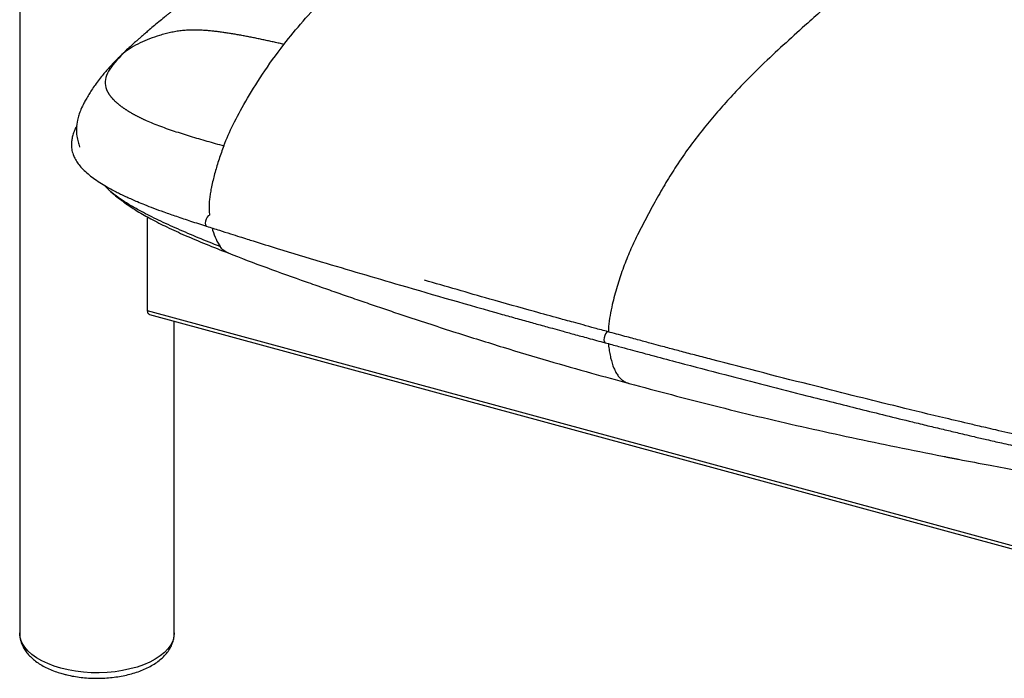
# Paper-space layout '_Trimetric' of a CAD drawing. Header units: millimetres. Extents: x -437 to 644, y -96 to 907.
# Tile 1 of 14: x -329 to 104, y 65 to 354. Entities that reach past the tile are written whole.
import ezdxf

# ---------------------------------------------------------------- set-up
doc = ezdxf.new("R2010")
doc.units = ezdxf.units.MM

psp = doc.layouts.new('_Trimetric')

# ---------------------------------------------------------------- linework, layer by layer
at = {"color": 7, "linetype": 'Continuous', "lineweight": 25}
for p, q in [((-329.4, 415.92), (-329.4, 84.57)), ((-283.84, 339.62), (-285.48, 337.97)), ((-292.42, 281.77), (-290.04, 279.44)), ((-273.27, 267.73), (-273.27, 226.42)), ((-273.27, 226.42), (261.4, 81.11)), ((-272.22, 224.78), (261.4, 79.75)), ((-261.4, 84.57), (-261.4, 221.83))]:
    psp.add_line(p, q, dxfattribs=at)
at = {"color": 7, "linetype": 'Continuous', "lineweight": 25, "flags": 128}
for points in [[(-245.93, 268.36), (-246.42, 268.11), (-246.94, 267.53), (-247.37, 266.71), (-247.66, 265.78), (-247.75, 264.88), (-247.64, 264.14), (-247.34, 263.67), (-247.17, 263.58)], [(-70.53, 217.13), (-70.75, 217.13), (-71.19, 216.86), (-71.64, 216.26), (-72.02, 215.43), (-72.27, 214.48), (-72.36, 213.58), (-72.27, 212.84), (-72.02, 212.39), (-71.85, 212.3)], [(-311.26, 69.08), (-314.27, 70), (-317.08, 71.08), (-319.66, 72.3), (-321.98, 73.65), (-324.02, 75.11), (-325.75, 76.68), (-327.17, 78.33), (-328.24, 80.05), (-328.97, 81.81), (-329.34, 83.6), (-329.4, 84.57)], [(-261.4, 84.57), (-261.56, 82.83), (-262.09, 81.05), (-262.97, 79.3), (-264.19, 77.62), (-265.74, 76), (-267.61, 74.47), (-269.77, 73.06), (-272.21, 71.76), (-274.89, 70.6), (-277.78, 69.59), (-280.87, 68.74), (-284.11, 68.05), (-287.46, 67.54), (-290.9, 67.21), (-294.39, 67.06), (-297.89, 67.1), (-301.37, 67.33), (-304.78, 67.74), (-308.09, 68.32), (-311.26, 69.08)]]:
    psp.add_lwpolyline(points, dxfattribs=at)
at = {"color": 7, "linetype": 'Continuous', "lineweight": 25}
for points, knots in [([(-213.13, 343.59), (-207.88, 350.34), (-201.79, 357.29), (-194, 365.56), (-192.44, 367.19), (-189.31, 370.4), (-187.75, 371.98), (-183.1, 376.6), (-180.05, 379.55), (-174.18, 385.12), (-171.35, 387.74), (-168.05, 390.76), (-167.4, 391.35), (-166.13, 392.51), (-165.51, 393.08), (-163.67, 394.74), (-162.49, 395.8), (-156.71, 400.95), (-152.49, 404.6), (-142.24, 413.14), (-136.22, 418.03), (-128.44, 424.13), (-126.87, 425.36), (-123.73, 427.78), (-122.16, 428.98), (-117.46, 432.55), (-111.19, 437.21), (-104.93, 441.75), (-98.66, 446.24), (-95.53, 448.47), (-86.11, 455.1), (-79.82, 459.43), (-67.2, 467.65), (-60.88, 471.55), (-53.33, 475.91), (-51.84, 476.76), (-48.9, 478.39), (-47.46, 479.18), (-43.18, 481.46), (-40.4, 482.88), (-34.83, 485.63), (-32.03, 486.96), (-28.43, 488.65), (-27.53, 489.07), (-26.56, 489.52), (-26.32, 489.63), (-26.26, 489.66), (-26.25, 489.66), (-26.24, 489.67), (-26.24, 489.67), (-26.24, 489.67), (-26.22, 489.67), (-26.16, 489.7), (-25.92, 489.81), (-24.95, 490.26), (-24.02, 490.69), (-20.27, 492.41), (-17.23, 493.79), (-11.49, 496.38), (-8.79, 497.59), (-5.9, 498.89), (-5.34, 499.14), (-4.29, 499.61), (-3.79, 499.84), (-2.37, 500.47), (-1.52, 500.85), (0.76, 501.83), (1.97, 502.31), (4.19, 503), (5.2, 503.2), (6.33, 503.31)], [0, 0, 0, 0, 0.0625, 0.0625, 0.078125, 0.078125, 0.09375, 0.09375, 0.125, 0.125, 0.15625, 0.15625, 0.164062, 0.164062, 0.171875, 0.171875, 0.1875, 0.1875, 0.25, 0.25, 0.3125, 0.3125, 0.328125, 0.328125, 0.34375, 0.34375, 0.375, 0.40625, 0.40625, 0.4375, 0.4375, 0.5, 0.5, 0.5625, 0.5625, 0.578125, 0.578125, 0.59375, 0.59375, 0.625, 0.625, 0.65625, 0.65625, 0.664062, 0.666016, 0.666504, 0.666626, 0.666656, 0.666656, 0.666687, 0.666687, 0.666748, 0.666992, 0.667969, 0.671875, 0.6875, 0.6875, 0.75, 0.75, 0.8125, 0.8125, 0.828125, 0.828125, 0.84375, 0.84375, 0.875, 0.875, 0.9375, 0.9375, 1, 1, 1, 1]), ([(-64.37, 499.89), (-64.59, 499.57), (-65.24, 498.65), (-66.1, 497.56), (-66.86, 496.63), (-67.28, 496.14), (-67.42, 495.98), (-67.17, 496.27), (-67.16, 496.29), (-67.38, 496.08), (-68.13, 495.41), (-68.93, 494.75), (-69.06, 494.68), (-69.93, 494), (-71.48, 492.85), (-73.33, 491.54), (-75.22, 490.24), (-77.3, 488.84), (-79.7, 487.25), (-82.45, 485.48), (-85.3, 483.65), (-88, 481.93), (-90.86, 480.12), (-94.18, 478.01), (-98.07, 475.54), (-102.05, 473.01), (-106.03, 470.48), (-109.8, 468.09), (-113.5, 465.75), (-117.24, 463.39), (-121.19, 460.91), (-125.28, 458.35), (-128.8, 456.12), (-131.62, 454.32), (-133.8, 452.92), (-136.13, 451.41), (-138.78, 449.67), (-141.65, 447.76), (-144.43, 445.89), (-146.87, 444.22), (-149.01, 442.74), (-151.03, 441.33), (-153.09, 439.89), (-155.69, 438.05), (-158.93, 435.75), (-162.81, 432.96), (-166.81, 430.06), (-170.74, 427.21), (-174.5, 424.45), (-178.11, 421.79), (-181.66, 419.17), (-185.26, 416.5), (-189.08, 413.65), (-193.14, 410.62), (-196.99, 407.74), (-200.41, 405.18), (-203.27, 403.04), (-205.81, 401.14), (-208.05, 399.46), (-210.05, 397.97), (-212.04, 396.47), (-214.3, 394.79), (-217.02, 392.76), (-220.16, 390.43), (-223.47, 387.97), (-227.19, 385.2), (-231.16, 382.24), (-235.39, 379.06), (-239.48, 375.99), (-243.42, 373.01), (-247.27, 370.07), (-251.16, 367.08), (-255.28, 363.88), (-258.5, 361.34), (-260.59, 359.68), (-261.57, 358.89), (-262.43, 358.21), (-263.41, 357.42), (-264.56, 356.49), (-266.2, 355.16), (-268.25, 353.47), (-270.62, 351.5), (-272.67, 349.76), (-274.37, 348.3), (-275.73, 347.12), (-277, 346.01), (-278.22, 344.92), (-279.62, 343.66), (-281.4, 342.03), (-283.36, 340.19), (-284.69, 338.88), (-285.3, 338.29)], [0, 0, 0, 0, 0.004005, 0.01151, 0.016877, 0.020979, 0.028727, 0.037521, 0.045526, 0.05265, 0.059187, 0.066085, 0.074258, 0.08344, 0.098495, 0.110437, 0.121714, 0.1332, 0.14613, 0.160505, 0.17555, 0.188988, 0.200595, 0.217603, 0.235055, 0.255338, 0.273611, 0.291134, 0.308675, 0.326284, 0.344433, 0.363239, 0.38129, 0.390662, 0.39921, 0.408431, 0.419046, 0.431033, 0.442556, 0.452012, 0.460133, 0.46802, 0.476218, 0.48484, 0.499301, 0.515513, 0.532261, 0.548212, 0.563361, 0.578143, 0.592268, 0.606587, 0.621823, 0.638423, 0.655205, 0.667797, 0.679064, 0.689043, 0.697844, 0.705508, 0.712665, 0.721533, 0.732458, 0.745048, 0.758758, 0.771559, 0.788458, 0.804449, 0.819779, 0.834522, 0.848592, 0.862532, 0.877824, 0.894806, 0.899532, 0.902541, 0.905635, 0.909319, 0.913772, 0.918991, 0.928525, 0.938144, 0.947495, 0.953539, 0.959202, 0.964475, 0.969361, 0.974679, 0.982219, 0.991937, 1, 1, 1, 1]), ([(185.34, 458.34), (183.84, 458.35), (181.58, 458.36), (178.47, 457.84), (173.21, 456.34), (164.99, 453.37), (153.77, 448.82), (142.43, 443.48), (130.12, 436.6), (116.9, 428.52), (102.79, 419.28), (88.62, 409.4), (74.4, 399.19), (60.15, 388.64), (45.88, 377.48), (31.59, 365.63), (18.89, 354.44), (7.76, 344.39), (-1.78, 335.56), (-10.12, 327.26), (-17.23, 319.69), (-23.13, 313.08), (-29, 306.01), (-34.81, 298.4), (-40.18, 290.67), (-45.06, 282.87), (-49.48, 275.1), (-53.84, 267.06), (-57.81, 259.38), (-61.29, 251.92), (-64.15, 244.64), (-66.24, 238.27), (-67.7, 233.09), (-68.77, 228.84), (-69.7, 224.27), (-70.31, 220.16), (-70.38, 217.88), (-70.4, 217.09)], [0, 0, 0, 0, 0.018869, 0.028334, 0.037803, 0.081166, 0.124536, 0.168105, 0.211679, 0.264652, 0.317634, 0.370612, 0.423756, 0.476901, 0.530036, 0.582991, 0.635946, 0.671261, 0.706575, 0.74187, 0.763721, 0.785624, 0.807509, 0.829342, 0.851134, 0.868821, 0.886512, 0.904433, 0.922345, 0.936128, 0.950127, 0.963922, 0.970966, 0.978007, 0.9866, 0.995397, 1, 1, 1, 1]), ([(-267.87, 347.54), (-270.81, 346.64), (-273.73, 345.56), (-279.18, 342.95), (-281.7, 341.42), (-283.84, 339.62)], [0, 0, 0, 0, 0.5, 0.5, 1, 1, 1, 1]), ([(-213.13, 343.59), (-213.83, 343.75), (-215.22, 344.07), (-217.3, 344.54), (-219.38, 345), (-221.44, 345.45), (-223.5, 345.89), (-225.55, 346.32), (-227.59, 346.73), (-229.62, 347.13), (-231.64, 347.51), (-233.65, 347.87), (-235.65, 348.21), (-237.63, 348.53), (-239.6, 348.83), (-241.55, 349.1), (-243.48, 349.33), (-245.39, 349.54), (-247.07, 349.68), (-248.54, 349.78), (-249.81, 349.84), (-251.06, 349.89), (-252.3, 349.9), (-253.52, 349.89), (-254.74, 349.86), (-255.95, 349.8), (-257.15, 349.71), (-258.34, 349.59), (-259.52, 349.44), (-260.71, 349.26), (-261.89, 349.05), (-263.07, 348.81), (-264.26, 348.53), (-265.45, 348.23), (-266.65, 347.9), (-267.47, 347.66), (-267.87, 347.53)], [0, 0, 0, 0, 0.036085, 0.072093, 0.108014, 0.14384, 0.179574, 0.215224, 0.250797, 0.286299, 0.321732, 0.35709, 0.392359, 0.427511, 0.462521, 0.497383, 0.532105, 0.566695, 0.601151, 0.624685, 0.648173, 0.671624, 0.695046, 0.718446, 0.741828, 0.765199, 0.788566, 0.811936, 0.835321, 0.858731, 0.882176, 0.905659, 0.929185, 0.952752, 0.976359, 1, 1, 1, 1]), ([(-285.55, 338.04), (-286.23, 337.37), (-287.56, 336.05), (-289.42, 334.08), (-291.1, 332.22), (-292.75, 330.31), (-294.47, 328.15), (-296.19, 325.83), (-297.7, 323.61), (-299.04, 321.48), (-300.17, 319.54), (-301.27, 317.46), (-302.45, 315.05), (-303.41, 312.56), (-304.19, 309.72), (-304.55, 306.77), (-304.38, 303.58), (-303.77, 300.76), (-303.33, 299.2), (-303.03, 298.42), (-303.01, 298.37)], [0, 0, 0, 0, 0.079162, 0.156134, 0.215957, 0.269702, 0.329466, 0.394122, 0.449835, 0.494611, 0.542866, 0.583948, 0.641641, 0.694586, 0.742222, 0.827633, 0.900595, 0.949927, 0.996748, 1, 1, 1, 1]), ([(-283.84, 339.62), (-286.62, 336.85), (-288.87, 334.29), (-291.65, 329.34), (-292.17, 326.96), (-291.48, 324.56)], [0, 0, 0, 0, 0.5, 0.5, 1, 1, 1, 1]), ([(-291.48, 324.56), (-291.46, 324.47), (-291.4, 324.3), (-291.32, 324.04), (-291.22, 323.78), (-291.11, 323.52), (-291, 323.27), (-290.87, 323.01), (-290.74, 322.75), (-290.6, 322.49), (-290.45, 322.23), (-290.29, 321.98), (-290.12, 321.72), (-289.95, 321.46), (-289.76, 321.2), (-289.57, 320.95), (-289.37, 320.69), (-289.16, 320.43), (-288.95, 320.18), (-288.73, 319.92), (-288.49, 319.67), (-288.26, 319.42), (-288.01, 319.16), (-287.76, 318.91), (-287.5, 318.66), (-287.23, 318.41), (-286.96, 318.16), (-286.68, 317.91), (-286.39, 317.66), (-286.09, 317.41), (-285.79, 317.17), (-285.48, 316.92), (-285.17, 316.68), (-284.85, 316.43), (-284.52, 316.19), (-284.19, 315.95), (-283.85, 315.71), (-283.51, 315.47), (-283.16, 315.23), (-282.8, 314.99), (-282.44, 314.75), (-282.07, 314.52), (-281.69, 314.28), (-281.32, 314.05), (-280.93, 313.82), (-280.54, 313.59), (-280.15, 313.36), (-279.75, 313.13), (-279.34, 312.9), (-278.93, 312.68), (-278.52, 312.45), (-278.1, 312.23), (-277.67, 312.01), (-277.24, 311.79), (-276.81, 311.57), (-276.37, 311.35), (-275.93, 311.14), (-275.48, 310.92), (-275.03, 310.71), (-272.73, 309.64), (-268.33, 307.83), (-261.52, 305.44), (-254.39, 303.19), (-247.04, 301.05), (-242.08, 299.65), (-239.59, 298.95)], [0, 0, 0, 0, 0.007794, 0.015579, 0.023357, 0.031128, 0.038894, 0.046655, 0.054413, 0.062169, 0.069923, 0.077676, 0.085428, 0.093181, 0.100934, 0.108688, 0.116444, 0.124203, 0.131964, 0.139729, 0.147497, 0.15527, 0.163047, 0.17083, 0.178618, 0.186413, 0.194213, 0.202021, 0.209835, 0.217656, 0.225486, 0.233323, 0.241168, 0.249022, 0.256885, 0.264757, 0.272639, 0.28053, 0.28843, 0.29634, 0.304261, 0.312191, 0.320132, 0.328082, 0.336044, 0.344015, 0.351997, 0.35999, 0.367992, 0.376005, 0.384029, 0.392063, 0.400107, 0.408161, 0.416226, 0.424301, 0.432387, 0.440483, 0.44859, 0.456709, 0.562958, 0.670878, 0.779915, 0.889705, 1, 1, 1, 1]), ([(-239.59, 298.95), (-238.37, 302.1), (-237.02, 305.16), (-233.87, 311.54), (-232.06, 314.87), (-229.93, 318.54)], [0, 0, 0, 0, 0.5, 0.5, 1, 1, 1, 1]), ([(-304.32, 307.64), (-304.48, 307.36), (-304.91, 306.59), (-305.4, 305.45), (-305.85, 304.23), (-306.24, 302.91), (-306.57, 301.25), (-306.7, 299.16), (-306.47, 296.9), (-305.76, 294.58), (-304.66, 292.46), (-303.29, 290.52), (-301.54, 288.57), (-299.42, 286.63), (-296.93, 284.69), (-294.23, 282.84), (-291.43, 281.14), (-288.83, 279.69), (-286.57, 278.52), (-284.47, 277.47), (-282.35, 276.47), (-280.04, 275.43), (-277.43, 274.3), (-274.27, 273), (-270.37, 271.48), (-265.7, 269.76), (-260.24, 267.86), (-253.98, 265.77), (-249.52, 264.34), (-247.17, 263.58)], [0, 0, 0, 0, 0.016316, 0.046065, 0.065988, 0.084974, 0.117542, 0.153435, 0.193426, 0.23511, 0.270776, 0.305055, 0.342581, 0.384221, 0.42344, 0.465686, 0.506704, 0.541059, 0.568842, 0.592879, 0.619788, 0.645905, 0.674913, 0.710625, 0.753748, 0.804273, 0.862173, 0.927406, 1, 1, 1, 1]), ([(-239.59, 298.95), (-240.31, 297.01), (-241.71, 293.21), (-243.44, 287.41), (-244.53, 283.1), (-245.2, 279.95), (-245.58, 277.93), (-245.89, 275.7), (-246.07, 273.58), (-246.11, 271.52), (-246.04, 269.79), (-245.91, 268.79), (-245.86, 268.41)], [0, 0, 0, 0, 0.192007, 0.375867, 0.550572, 0.595965, 0.670644, 0.740675, 0.808993, 0.878948, 0.953953, 1, 1, 1, 1]), ([(-289.28, 278.77), (-289.51, 278.95), (-289.79, 279.17), (-290.01, 279.39), (-290.05, 279.43)], [0, 0, 0, 0, 0.820316, 1, 1, 1, 1]), ([(-289.29, 278.75), (-289.28, 278.74), (-288.38, 277.91), (-286.16, 276.1), (-282.32, 273.22), (-277.37, 270), (-271.39, 266.6), (-264.34, 263.04), (-256.22, 259.34), (-247.21, 255.58), (-240.9, 253.08), (-237.68, 251.8)], [0, 0, 0, 0, 0.001017, 0.059553, 0.141889, 0.241231, 0.358215, 0.49337, 0.64699, 0.819234, 1, 1, 1, 1]), ([(-241.21, 254.62), (-244.42, 255.9), (-250.71, 258.4), (-259.79, 262.28), (-268.22, 266.14), (-275.04, 269.57), (-280.36, 272.53), (-284.36, 275.02), (-287.33, 277.09), (-288.79, 278.34), (-289.28, 278.77)], [0, 0, 0, 0, 0.178058, 0.349327, 0.512785, 0.667882, 0.766676, 0.861772, 0.953373, 1, 1, 1, 1]), ([(-247.17, 263.58), (-245.29, 262.98), (-241.79, 261.86), (-236.93, 260.32), (-232.84, 259.03), (-229.5, 257.98), (-224.01, 256.27), (-213.19, 252.92), (-191.66, 246.39), (-158.7, 236.7), (-129.93, 228.39), (-110.56, 222.96), (-104.22, 221.19), (-99.06, 219.76), (-94.68, 218.55), (-90.52, 217.4), (-85.27, 215.96), (-78.93, 214.23), (-74.33, 212.98), (-71.85, 212.3)], [0, 0, 0, 0, 0.033075, 0.061513, 0.085343, 0.104564, 0.11999, 0.181188, 0.292849, 0.492211, 0.745952, 0.783172, 0.819693, 0.852952, 0.87019, 0.893493, 0.922897, 0.9584, 1, 1, 1, 1]), ([(-244.76, 262.81), (-244.67, 262.48), (-244.19, 260.65), (-243.1, 257.7), (-241.84, 255.64), (-241.21, 254.62)], [0, 0, 0, 0, 0.09953, 0.552118, 1, 1, 1, 1]), ([(-237.74, 251.84), (-238.35, 252.12), (-239.63, 252.71), (-240.67, 253.97), (-241.21, 254.62)], [0, 0, 0, 0, 0.481565, 1, 1, 1, 1]), ([(-237.74, 251.83), (-232.08, 249.64), (-220.68, 245.25), (-207.91, 240.72), (-199.62, 237.8), (-194.63, 236.05), (-188.48, 233.91), (-181.15, 231.37), (-173.88, 228.88), (-166.68, 226.43), (-154.62, 222.38), (-137.98, 216.94), (-117.01, 210.39), (-97.07, 204.43), (-78.63, 199.14), (-66.78, 195.9), (-61.28, 194.4)], [0, 0, 0, 0, 0.0972316, 0.1956842, 0.2173077, 0.2387204, 0.2807123, 0.3227936, 0.3644446, 0.4056012, 0.4462039, 0.5712005, 0.6897117, 0.8019584, 0.9079663, 1, 1, 1, 1]), ([(-70.53, 217.13), (-72.5, 217.66), (-76.17, 218.66), (-81.24, 220.04), (-85.5, 221.21), (-88.97, 222.16), (-94.66, 223.73), (-105.82, 226.82), (-125.68, 232.38), (-141.78, 237.05), (-151.33, 239.82)], [0, 0, 0, 0, 0.072485, 0.134854, 0.187106, 0.229241, 0.263057, 0.397218, 0.642015, 1, 1, 1, 1]), ([(-273.27, 226.42), (-273.24, 226.16), (-273.19, 225.62), (-272.81, 225.08), (-272.46, 224.79), (-272.23, 224.78), (-272.22, 224.78)], [0, 0, 0, 0, 0.323978, 0.647551, 0.982123, 1, 1, 1, 1]), ([(111.45, 171.29), (109.4, 171.76), (105.6, 172.63), (100.32, 173.84), (95.9, 174.86), (92.3, 175.7), (86.39, 177.09), (74.81, 179.82), (52.03, 185.34), (17.72, 193.93), (-11.94, 201.51), (-31.61, 206.68), (-38.03, 208.38), (-43.24, 209.77), (-47.65, 210.95), (-51.83, 212.07), (-57.1, 213.49), (-63.46, 215.21), (-68.05, 216.45), (-70.53, 217.13)], [0, 0, 0, 0, 0.03306, 0.061505, 0.085336, 0.104553, 0.119975, 0.181163, 0.292806, 0.492179, 0.745929, 0.783147, 0.819665, 0.852922, 0.870164, 0.893472, 0.922881, 0.958391, 1, 1, 1, 1]), ([(-71.85, 212.3), (-69.88, 211.77), (-66.21, 210.77), (-61.12, 209.39), (-56.85, 208.24), (-53.35, 207.3), (-47.62, 205.76), (-36.34, 202.75), (-13.95, 196.86), (12.57, 190.1), (40.1, 183.17), (57.85, 178.79), (70.15, 175.81), (76.72, 174.24), (82.07, 172.97), (86.62, 171.9), (90.94, 170.89), (96.39, 169.62), (102.98, 168.1), (107.76, 167.01), (110.34, 166.42)], [0, 0, 0, 0, 0.033054, 0.061495, 0.085322, 0.104535, 0.119956, 0.181146, 0.292804, 0.492171, 0.619032, 0.745905, 0.783125, 0.819646, 0.852905, 0.870155, 0.893469, 0.92288, 0.958381, 1, 1, 1, 1]), ([(-70.33, 211.89), (-70.31, 211.53), (-70.25, 210.18), (-69.91, 208.11), (-69.23, 204.73), (-68.27, 201.75), (-67.07, 199.21), (-66.02, 197.56), (-64.82, 196.23), (-63.32, 195.15), (-62.13, 194.56), (-61.35, 194.42), (-61.28, 194.41)], [0, 0, 0, 0, 0.034907, 0.132611, 0.230348, 0.430963, 0.532299, 0.633607, 0.738438, 0.843295, 0.984794, 1, 1, 1, 1]), ([(-61.28, 194.4), (-48.88, 191.1), (-23.67, 184.37), (14.71, 175.26), (47.62, 168.19), (68.53, 163.99), (76.85, 162.34), (78.91, 161.94), (80.5, 161.63), (82.09, 161.32), (87.79, 160.21), (97.01, 158.45), (109.44, 156.2), (117.24, 154.94), (120.98, 154.34)], [0, 0, 0, 0, 0.20659, 0.420256, 0.633868, 0.745402, 0.761819, 0.770483, 0.779131, 0.787764, 0.79638, 0.872469, 0.93885, 1, 1, 1, 1]), ([(-329.37, 84.46), (-329.36, 83.92), (-329.32, 82.72), (-328.9, 80.89), (-328.19, 78.98), (-327.18, 77.15), (-325.88, 75.39), (-324.29, 73.72), (-322.41, 72.14), (-320.26, 70.68), (-317.87, 69.35), (-315.26, 68.18), (-312.7, 67.24), (-310.98, 66.75), (-310.24, 66.53)], [0, 0, 0, 0, 0.063378, 0.142331, 0.221761, 0.302794, 0.386303, 0.472726, 0.561917, 0.653178, 0.745573, 0.838232, 0.930624, 1, 1, 1, 1]), ([(-310.24, 66.53), (-309.71, 66.4), (-308.2, 66), (-305.6, 65.47), (-302.43, 65.01), (-299.2, 64.72), (-295.95, 64.61), (-292.68, 64.66), (-289.45, 64.89), (-286.26, 65.3), (-283.15, 65.87), (-280.15, 66.61), (-277.27, 67.52), (-274.54, 68.6), (-271.98, 69.84), (-269.63, 71.25), (-267.5, 72.83), (-265.65, 74.56), (-264.1, 76.43), (-262.88, 78.4), (-262.02, 80.44), (-261.5, 82.46), (-261.44, 83.8), (-261.41, 84.44)], [0, 0, 0, 0, 0.02618, 0.075455, 0.12456, 0.173535, 0.222434, 0.271311, 0.320216, 0.369193, 0.418301, 0.467599, 0.51715, 0.567012, 0.617227, 0.667789, 0.718592, 0.769207, 0.819055, 0.867494, 0.914129, 0.959, 1, 1, 1, 1])]:
    psp.add_open_spline(points, degree=3, knots=knots, dxfattribs=at)
psp.add_open_spline([(-229.93, 318.54), (-225.66, 325.88), (-220.13, 334.58), (-213.13, 343.59)], degree=3, dxfattribs=at)

doc.saveas('drawing.dxf')
